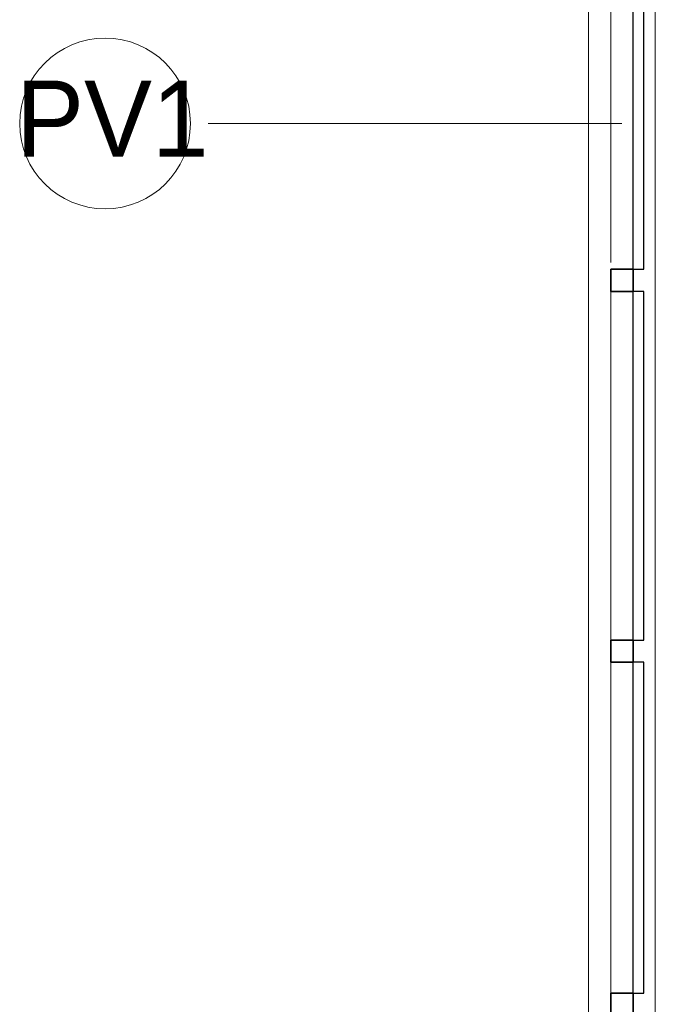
# Model space of a CAD drawing. Header units: metres. Extents: x -33 to 126, y -29 to 31.
# Tile 87 of 256: x -29.81 to -28.38, y 6.67 to 8.88. Entities that reach past the tile are written whole.
import ezdxf

# ---------------------------------------------------------------- set-up
doc = ezdxf.new("R2010")
doc.units = ezdxf.units.M
for name, color, linetype, lineweight in [('A-GLAZ-CURT', 52, 'Continuous', 18), ('A-GLAZ-CWMG', 51, 'Continuous', 18), ('A-WALL', 113, 'Continuous', 18), ('A-WALL-IDEN', 211, 'Continuous', 9)]:
    doc.layers.add(name, color=color, linetype=linetype, lineweight=lineweight)
doc.styles.add('Century Gothic_4', font='GOTHIC.TTF', dxfattribs={"height": 0.1711061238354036})

# ---------------------------------------------------------------- blocks, each defined once
blk = doc.blocks.new('Painel do sistema - Envidraçado-960746-2-PLANTA COM LAYOUT')
at = {"layer": 'A-GLAZ-CURT', "color": 10, "lineweight": 25}
for p, q in [((0.4116664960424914, 0.04950000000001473), (-0.4116664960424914, 0.04950000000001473)), ((-0.4116664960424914, 0.04950000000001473), (-0.4116664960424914, 0.02450000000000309)), ((0.4116664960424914, 0.02450000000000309), (0.4116664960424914, 0.04950000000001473)), ((-0.4116664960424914, 0.02450000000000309), (0.4116664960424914, 0.02450000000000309))]:
    blk.add_line(p, q, dxfattribs=at)
blk = doc.blocks.new('Painel do sistema - Envidraçado-960747-2-PLANTA COM LAYOUT')
at = {"layer": 'A-GLAZ-CURT', "color": 10, "lineweight": 25}
for p, q in [((0.3916500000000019, 0.04950000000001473), (-0.3916500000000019, 0.04950000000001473)), ((-0.3916500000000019, 0.04950000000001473), (-0.3916500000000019, 0.02450000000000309)), ((0.3916500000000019, 0.02450000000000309), (0.3916500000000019, 0.04950000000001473)), ((-0.3916500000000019, 0.02450000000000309), (0.3916500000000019, 0.02450000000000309))]:
    blk.add_line(p, q, dxfattribs=at)
blk = doc.blocks.new('Painel do sistema - Envidraçado-960748-2-PLANTA COM LAYOUT')
at = {"layer": 'A-GLAZ-CURT', "color": 10, "lineweight": 25}
for p, q in [((0.3716829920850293, 0.04950000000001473), (-0.3716829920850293, 0.04950000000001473)), ((-0.3716829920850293, 0.04950000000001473), (-0.3716829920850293, 0.02450000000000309)), ((0.3716829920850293, 0.02450000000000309), (0.3716829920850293, 0.04950000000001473)), ((-0.3716829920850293, 0.02450000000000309), (0.3716829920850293, 0.02450000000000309))]:
    blk.add_line(p, q, dxfattribs=at)
blk = doc.blocks.new('Montante retangular - 50 x 150 mm-960412-2-PLANTA COM LAYOUT')
at = {"layer": 'A-GLAZ-CWMG', "color": 1}
blk.add_line((-28.47727396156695, 8.335411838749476), (-28.47727396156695, 9.143744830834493), dxfattribs=at)
blk = doc.blocks.new('Montante retangular - 50 x 150 mm-960305-2-PLANTA COM LAYOUT')
at = {"layer": 'A-GLAZ-CWMG', "color": 1}
blk.add_line((-28.47727396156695, 7.487111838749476), (-28.47727396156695, 8.270411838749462), dxfattribs=at)
blk = doc.blocks.new('Montante retangular - 50 x 150 mm-960414-2-PLANTA COM LAYOUT')
at = {"layer": 'A-GLAZ-CWMG', "color": 1}
blk.add_line((-28.47727396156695, 7.085412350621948), (-28.47727396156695, 7.437111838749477), dxfattribs=at)
blk = doc.blocks.new('Montante retangular - 50 x 150 mm-959370-2-PLANTA COM LAYOUT')
at = {"layer": 'A-GLAZ-CWMG', "color": 1}
blk.add_line((-28.47727396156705, 15.19374414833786), (-28.47727396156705, 15.58541081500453), dxfattribs=at)
blk = doc.blocks.new('Montante retangular - 50 x 150 mm-V30-2-PLANTA COM LAYOUT')
at = {"layer": 'A-GLAZ-CWMG', "lineweight": 35}
for p, q in [((-0.02500000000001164, 0.02500000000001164), (0.02500000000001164, 0.02500000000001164)), ((-0.02500000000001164, -0.02500000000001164), (-0.02500000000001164, 0.02500000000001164)), ((0.02500000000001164, 0.02500000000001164), (0.02500000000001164, -0.02500000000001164)), ((0.02500000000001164, -0.02500000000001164), (-0.02500000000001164, -0.02500000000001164))]:
    blk.add_line(p, q, dxfattribs=at)
blk = doc.blocks.new('M_Identificador da parede - Wall Tag-142424-2-PLANTA COM LAYOUT')
at = {"layer": 'A-WALL-IDEN'}
blk.add_circle((-0.0002260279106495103, -0.0001556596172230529), 0.002556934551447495, dxfattribs=at)

msp = doc.modelspace()

# ---------------------------------------------------------------- linework, layer by layer
at = {"layer": 'A-WALL', "color": 7}
for p, q in [((-28.52727396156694, 5.835412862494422), (-28.52727396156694, 10.83541081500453)), ((-28.37727396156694, 10.83541081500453), (-28.37727396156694, 5.835412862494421))]:
    msp.add_line(p, q, dxfattribs=at)
at = {"layer": 'A-WALL-IDEN'}
msp.add_line((-28.45227396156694, 8.647644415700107), (-29.38191132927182, 8.647644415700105), dxfattribs=at)

# ---------------------------------------------------------------- block references
at = {"layer": 'A-GLAZ-CURT', "color": 1, "rotation": 269.9999999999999}
for name, p in [('Painel do sistema - Envidraçado-960746-2-PLANTA COM LAYOUT', (-28.45227396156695, 8.732078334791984)), ('Painel do sistema - Envidraçado-960747-2-PLANTA COM LAYOUT', (-28.45227396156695, 7.878761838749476)), ('Painel do sistema - Envidraçado-960748-2-PLANTA COM LAYOUT', (-28.45227396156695, 7.065428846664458))]:
    msp.add_blockref(name, p, dxfattribs=at)
at = {"layer": 'A-GLAZ-CWMG', "color": 1}
for name, p in [('Montante retangular - 50 x 150 mm-960412-2-PLANTA COM LAYOUT', (0, 0)), ('Montante retangular - 50 x 150 mm-960305-2-PLANTA COM LAYOUT', (0, 0)), ('Montante retangular - 50 x 150 mm-960414-2-PLANTA COM LAYOUT', (0, 0)), ('Montante retangular - 50 x 150 mm-959370-2-PLANTA COM LAYOUT', (0, -8.499998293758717))]:
    msp.add_blockref(name, p, dxfattribs=at)
at = {"layer": 'A-GLAZ-CWMG', "color": 1, "extrusion": (0, 0, -1), "rotation": 270.0000000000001}
for p in [(28.45227396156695, 8.295411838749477), (28.45227396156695, 7.462111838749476), (28.45227396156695, 6.668745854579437)]:
    msp.add_blockref('Montante retangular - 50 x 150 mm-V30-2-PLANTA COM LAYOUT', p, dxfattribs=at)
at = {"layer": 'A-WALL-IDEN', "xscale": 74.99999999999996, "yscale": 74.99999999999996, "zscale": 74.99999999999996}
msp.add_blockref('M_Identificador da parede - Wall Tag-142424-2-PLANTA COM LAYOUT', (-29.59654405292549, 8.659318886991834), dxfattribs=at)

# ---------------------------------------------------------------- texts
at = {"layer": 'A-WALL-IDEN', "insert": (-29.59711679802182, 8.743902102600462), "char_height": 0.1711061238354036, "width": 0.5164931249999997, "attachment_point": 2, "line_spacing_factor": 0.9841166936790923, "style": 'Century Gothic_4'}
msp.add_mtext('PV1', dxfattribs=at)

doc.saveas('drawing.dxf')
